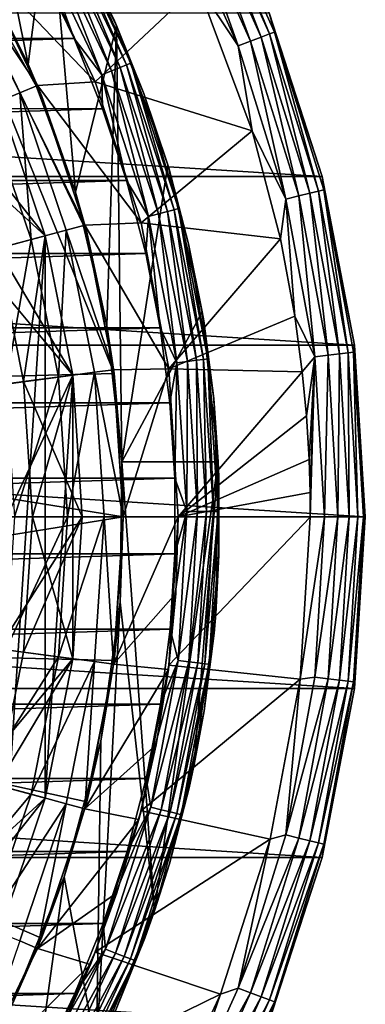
# Model space of a CAD drawing. Header units: metres. Extents: x -25 to 31, y -154 to 31.
# Tile 103 of 110: x 18.62 to 24.9, y -8.86 to 9.04. Entities that reach past the tile are written whole.
import ezdxf

# ---------------------------------------------------------------- set-up
doc = ezdxf.new("R2010")
doc.units = ezdxf.units.M
doc.layers.add('solid_FIT-WB-M-WASTE', color=7, linetype='CONTINUOUS')

msp = doc.modelspace()

# ---------------------------------------------------------------- linework, layer by layer
at = {"layer": 'solid_FIT-WB-M-WASTE'}
for points in [[(17.694994, 13.488872, 133.645004), (18.773577, 8.234234, 131.711685), (17.652321, 10.423309, 132.517105)], [(19.158152, 11.314932, 132.845154), (18.773577, 8.234234, 131.711685), (17.694994, 13.488872, 133.645004)], [(6.5, 2.257359, 155.550003), (16.460951, 12.21831, 155.550003), (20.333029, 2.611135, 155.550003)], [(19.013884, 7.663036, 155.550003), (16.460951, 12.21831, 155.550003), (17.88316, 10.02211, 155.550003)], [(19.834927, 5.179338, 155.550003), (16.460951, 12.21831, 155.550003), (19.013884, 7.663036, 155.550003)], [(20.333029, 2.611135, 155.550003), (16.460951, 12.21831, 155.550003), (19.834927, 5.179338, 155.550003)], [(21.788839, 11.435665, -0.293264), (23.00839, 8.725931, -0.293264), (21.929573, 11.509528, -0.50068)], [(21.929573, 11.509528, -0.50068), (23.157003, 8.782292, -0.50068), (22.017923, 11.555898, -0.742193)], [(23.00839, 8.725931, -0.293264), (23.157003, 8.782292, -0.50068), (21.929573, 11.509528, -0.50068)], [(22.017923, 11.555898, -0.742193), (23.250298, 8.817675, -0.742193), (23.151428, 9.166315, -1)], [(23.157003, 8.782292, -0.50068), (23.250298, 8.817675, -0.742193), (22.017923, 11.555898, -0.742193)], [(19.158152, 11.314932, 132.845154), (19.629955, 5.908864, 130.85611), (18.773577, 8.234234, 131.711685)], [(20.375221, 8.939402, 131.97113), (19.629955, 5.908864, 130.85611), (19.158152, 11.314932, 132.845154)], [(19.158152, 11.314932, 132.845154), (19.720299, 10.303994, 157.75), (20.339624, 9.020099, 157.75)], [(20.375221, 8.939402, 131.97113), (19.158152, 11.314932, 132.845154), (20.339624, 9.020099, 157.75)], [(21.391571, 11.227163, -0.034074), (22.588888, 8.566835, -0.034074), (21.605328, 11.339351, -0.134106)], [(21.605328, 11.339351, -0.134106), (22.814608, 8.65244, -0.134106), (21.788839, 11.435665, -0.293264)], [(22.588888, 8.566835, -0.034074), (22.814608, 8.65244, -0.134106), (21.605328, 11.339351, -0.134106)], [(22.814608, 8.65244, -0.134106), (23.00839, 8.725931, -0.293264), (21.788839, 11.435665, -0.293264)], [(21.391571, 11.227163, -0.034074), (21.855368, 9.672218), (22.588888, 8.566835, -0.034074)], [(19.441332, 10.765121, 157.956802), (19.371378, 10.726386, 158.149948), (20.560051, 8.221285, 158.149979)], [(20.634302, 8.250976, 157.956818), (19.720299, 10.303994, 157.75), (19.441332, 10.765121, 157.956802)], [(20.634302, 8.250976, 157.956818), (19.441332, 10.765121, 157.956802), (20.560051, 8.221285, 158.149979)], [(19.114906, 10.584373, 158.443008), (18.945902, 10.49079, 158.522888), (20.108459, 8.040709, 158.522888)], [(19.260035, 10.664734, 158.315796), (19.114906, 10.584373, 158.443008), (20.287836, 8.112435, 158.443008)], [(20.287836, 8.112435, 158.443008), (19.114906, 10.584373, 158.443008), (20.108459, 8.040709, 158.522888)], [(19.371378, 10.726386, 158.149948), (19.260035, 10.664734, 158.315796), (20.441872, 8.174029, 158.315811)], [(20.441872, 8.174029, 158.315811), (19.260035, 10.664734, 158.315796), (20.287836, 8.112435, 158.443008)], [(20.560051, 8.221285, 158.149979), (19.371378, 10.726386, 158.149948), (20.441872, 8.174029, 158.315811)], [(17.88316, 10.02211, 155.550003), (17.652321, 10.423309, 132.517105), (18.773577, 8.234234, 131.711685)], [(18.945902, 10.49079, 158.522888), (19.009588, 9.936702, 158.550003), (19.607153, 8.698392, 158.550003)], [(20.108459, 8.040709, 158.522888), (18.945902, 10.49079, 158.522888), (19.607153, 8.698392, 158.550003)], [(17.450991, 10.074986, 127.504517), (18.93959, 7.844861, 125), (17.753603, 10.249855, 125)], [(17.753603, 10.249855, 125), (19.990196, 7.914672, 125), (18.840611, 10.35767, 125)], [(17.753603, 10.249855, 125), (18.93959, 7.844861, 125), (19.990196, 7.914672, 125)], [(18.840601, 10.357687), (18.840611, 10.35767, 125), (19.990196, 7.914672, 125)], [(19.990202, 7.914656), (18.840601, 10.357687), (19.990196, 7.914672, 125)], [(21.855368, 9.672218), (18.840601, 10.357687), (19.990202, 7.914656)], [(20.634302, 8.250976, 157.956818), (20.339624, 9.020099, 157.75), (19.720299, 10.303994, 157.75)], [(17.450991, 10.074986, 127.504517), (18.616741, 7.710988, 127.504517), (18.93959, 7.844861, 125)], [(18.003685, 7.457062, 129.947311), (18.616741, 7.710988, 127.504517), (17.450991, 10.074986, 127.504517)], [(-19.607105, 8.6985, 158.550003), (19.009588, 9.936702, 158.550003), (-19.009527, 9.93682, 158.550003)], [(-19.607105, 8.6985, 158.550003), (19.607153, 8.698392, 158.550003), (19.009588, 9.936702, 158.550003)], [(19.013884, 7.663036, 155.550003), (17.88316, 10.02211, 155.550003), (18.773577, 8.234234, 131.711685)], [(22.844648, 7.024287), (21.855368, 9.672218), (19.990202, 7.914656)], [(22.588888, 8.566835, -0.034074), (21.855368, 9.672218), (22.844648, 7.024287)], [(24.117682, 6.192536, -5), (-24.117676, 6.192561, -5), (-23.151329, 9.166557, -5)], [(24.117682, 6.192536, -5), (-23.151329, 9.166557, -5), (23.151342, 9.166528, -5)], [(24.117682, 6.192536, -5), (23.151342, 9.166528, -5), (23.151428, 9.166315, -1)], [(23.250298, 8.817675, -0.742193), (24.117718, 6.192393, -1), (23.151428, 9.166315, -1)], [(24.117682, 6.192536, -5), (23.151428, 9.166315, -1), (24.117718, 6.192393, -1)], [(20.375221, 8.939402, 131.97113), (20.339624, 9.020099, 157.75), (20.875467, 7.699181, 157.75)], [(20.634302, 8.250976, 157.956818), (20.875467, 7.699181, 157.75), (20.339624, 9.020099, 157.75)], [(20.375221, 8.939402, 131.97113), (20.201756, 3.484099, 129.963974), (19.629955, 5.908864, 130.85611)], [(20.375221, 8.939402, 131.97113), (20.475595, 1, 129.050003), (20.201756, 3.484099, 129.963974)], [(21.309023, 6.402192, 131.037613), (20.475595, 1, 129.050003), (20.375221, 8.939402, 131.97113)], [(21.309023, 6.402192, 131.037613), (20.375221, 8.939402, 131.97113), (20.875467, 7.699181, 157.75)], [(23.00839, 8.725931, -0.293264), (23.892427, 5.888955, -0.293264), (23.157003, 8.782292, -0.50068)], [(23.157003, 8.782292, -0.50068), (24.046751, 5.926992, -0.50068), (23.250298, 8.817675, -0.742193)], [(23.892427, 5.888955, -0.293264), (24.046751, 5.926992, -0.50068), (23.157003, 8.782292, -0.50068)], [(23.250298, 8.817675, -0.742193), (24.143629, 5.950871, -0.742193), (24.117718, 6.192393, -1)], [(24.046751, 5.926992, -0.50068), (24.143629, 5.950871, -0.742193), (23.250298, 8.817675, -0.742193)], [(-20.124102, 7.424489, 158.550003), (19.607153, 8.698392, 158.550003), (-19.607105, 8.6985, 158.550003)], [(-20.124102, 7.424489, 158.550003), (20.124138, 7.42439, 158.550003), (19.607153, 8.698392, 158.550003)], [(20.108459, 8.040709, 158.522888), (19.607153, 8.698392, 158.550003), (20.124138, 7.42439, 158.550003)], [(22.588888, 8.566835, -0.034074), (23.456808, 5.781584, -0.034074), (22.814608, 8.65244, -0.134106)], [(22.814608, 8.65244, -0.134106), (23.6912, 5.839356, -0.134106), (23.00839, 8.725931, -0.293264)], [(23.456808, 5.781584, -0.034074), (23.6912, 5.839356, -0.134106), (22.814608, 8.65244, -0.134106)], [(23.6912, 5.839356, -0.134106), (23.892427, 5.888955, -0.293264), (23.00839, 8.725931, -0.293264)], [(22.588888, 8.566835, -0.034074), (22.844648, 7.024287), (23.456808, 5.781584, -0.034074)], [(20.634302, 8.250976, 157.956818), (20.560051, 8.221285, 158.149979), (21.426321, 5.587268, 158.149994)], [(21.503704, 5.607447, 157.956833), (20.875467, 7.699181, 157.75), (20.634302, 8.250976, 157.956818)], [(21.503704, 5.607447, 157.956833), (20.634302, 8.250976, 157.956818), (21.426321, 5.587268, 158.149994)], [(19.013884, 7.663036, 155.550003), (18.773577, 8.234234, 131.711685), (19.629955, 5.908864, 130.85611)], [(20.287836, 8.112435, 158.443008), (20.108459, 8.040709, 158.522888), (20.955694, 5.464544, 158.522903)], [(20.441872, 8.174029, 158.315811), (20.287836, 8.112435, 158.443008), (21.14263, 5.51329, 158.443024)], [(21.14263, 5.51329, 158.443024), (20.287836, 8.112435, 158.443008), (20.955694, 5.464544, 158.522903)], [(20.560051, 8.221285, 158.149979), (20.441872, 8.174029, 158.315811), (21.30316, 5.555151, 158.315826)], [(21.30316, 5.555151, 158.315826), (20.441872, 8.174029, 158.315811), (21.14263, 5.51329, 158.443024)], [(21.426321, 5.587268, 158.149994), (20.560051, 8.221285, 158.149979), (21.30316, 5.555151, 158.315826)], [(18.93959, 7.844861, 125), (20.824526, 5.346883, 125), (19.990196, 7.914672, 125)], [(19.990202, 7.914656), (19.990196, 7.914672, 125), (20.824526, 5.346883, 125)], [(20.824543, 5.346811), (19.990202, 7.914656), (20.824526, 5.346883, 125)], [(22.844648, 7.024287), (19.990202, 7.914656), (20.824543, 5.346811)], [(20.108459, 8.040709, 158.522888), (20.124138, 7.42439, 158.550003), (20.558464, 6.119806, 158.550003)], [(20.955694, 5.464544, 158.522903), (20.108459, 8.040709, 158.522888), (20.558464, 6.119806, 158.550003)], [(18.003685, 7.457062, 129.947311), (18.823, 5.04332, 129.947311), (18.616741, 7.710988, 127.504517)], [(18.616741, 7.710988, 127.504517), (19.801519, 5.305639, 125), (18.93959, 7.844861, 125)], [(18.616741, 7.710988, 127.504517), (19.463957, 5.215055, 127.504517), (19.801519, 5.305639, 125)], [(18.823, 5.04332, 129.947311), (19.463957, 5.215055, 127.504517), (18.616741, 7.710988, 127.504517)], [(18.93959, 7.844861, 125), (19.801519, 5.305639, 125), (20.824526, 5.346883, 125)], [(16.985535, 7.035613, 119), (19.077028, 5.111703, 119), (18.246643, 7.557938, 119)], [(18.246647, 7.557931, 121), (19.077028, 5.111703, 121), (17.415125, 7.213592, 121)], [(18.207693, 4.878771, 123.099998), (19.077023, 5.111726, 124), (18.246637, 7.557957, 124)], [(18.246613, -7.558016, 125), (18.246613, 7.558016, 125), (19.077028, 5.111698, 125)], [(19.077023, 5.111726, 124), (19.077028, 5.111698, 125), (18.246613, 7.558016, 125)], [(18.246637, 7.557957, 124), (19.077023, 5.111726, 124), (18.246613, 7.558016, 125)], [(18.246643, 7.557938, 119), (19.077028, 5.111703, 119), (18.246647, 7.557931, 121)], [(19.077028, 5.111703, 119), (19.077028, 5.111703, 121), (18.246647, 7.557931, 121)], [(19.834927, 5.179338, 155.550003), (19.013884, 7.663036, 155.550003), (19.629955, 5.908864, 130.85611)], [(21.309023, 6.402192, 131.037613), (20.875467, 7.699181, 157.75), (21.325626, 6.346663, 157.75)], [(21.503704, 5.607447, 157.956833), (21.325626, 6.346663, 157.75), (20.875467, 7.699181, 157.75)], [(-20.558437, 6.119898, 158.550003), (20.124138, 7.42439, 158.550003), (-20.124102, 7.424489, 158.550003)], [(-20.558437, 6.119898, 158.550003), (20.558464, 6.119806, 158.550003), (20.124138, 7.42439, 158.550003)], [(17.889135, 4.793107, 132.286728), (18.823, 5.04332, 129.947311), (18.003685, 7.457062, 129.947311)], [(19.077028, 5.111703, 121), (18.207699, 4.878748, 121), (17.415125, 7.213592, 121)], [(16.985535, 7.035613, 119), (17.758535, 4.75842, 119), (19.077028, 5.111703, 119)], [(23.359215, 5.055695), (22.844648, 7.024287), (20.824543, 5.346811)], [(23.456808, 5.781584, -0.034074), (22.844648, 7.024287), (23.359215, 5.055695)], [(21.93541, 3.728313, 130.053818), (20.475595, 1, 129.050003), (21.309023, 6.402192, 131.037613)], [(21.309023, 6.402192, 131.037613), (21.325626, 6.346663, 157.75), (21.688257, 4.968094, 157.75)], [(21.93541, 3.728313, 130.053818), (21.309023, 6.402192, 131.037613), (21.688257, 4.968094, 157.75)], [(21.503704, 5.607447, 157.956833), (21.688257, 4.968094, 157.75), (21.325626, 6.346663, 157.75)], [(24.70364, 3.120938, -5), (-24.703638, 3.12095, -5), (-24.117676, 6.192561, -5)], [(24.70364, 3.120938, -5), (-24.117676, 6.192561, -5), (24.117682, 6.192536, -5)], [(-20.908278, 4.790235, 158.550003), (20.558464, 6.119806, 158.550003), (-20.558437, 6.119898, 158.550003)], [(-20.908278, 4.790235, 158.550003), (20.908298, 4.790145, 158.550003), (20.558464, 6.119806, 158.550003)], [(20.955694, 5.464544, 158.522903), (20.558464, 6.119806, 158.550003), (20.908298, 4.790145, 158.550003)], [(24.70364, 3.120938, -5), (24.117682, 6.192536, -5), (24.117718, 6.192393, -1)], [(24.143629, 5.950871, -0.742193), (24.703653, 3.120813, -1), (24.117718, 6.192393, -1)], [(24.70364, 3.120938, -5), (24.117718, 6.192393, -1), (24.703653, 3.120813, -1)], [(19.834927, 5.179338, 155.550003), (19.629955, 5.908864, 130.85611), (20.201756, 3.484099, 129.963974)], [(23.892427, 5.888955, -0.293264), (24.428061, 2.966104, -0.293264), (24.046751, 5.926992, -0.50068)], [(24.046751, 5.926992, -0.50068), (24.585842, 2.985262, -0.50068), (24.143629, 5.950871, -0.742193)], [(24.428061, 2.966104, -0.293264), (24.585842, 2.985262, -0.50068), (24.046751, 5.926992, -0.50068)], [(24.143629, 5.950871, -0.742193), (24.684895, 2.997289, -0.742193), (24.703653, 3.120813, -1)], [(24.585842, 2.985262, -0.50068), (24.684895, 2.997289, -0.742193), (24.143629, 5.950871, -0.742193)], [(23.456808, 5.781584, -0.034074), (23.359215, 5.055695), (23.619091, 3.653612)], [(23.456808, 5.781584, -0.034074), (23.982674, 2.912024, -0.034074), (23.6912, 5.839356, -0.134106)], [(23.456808, 5.781584, -0.034074), (23.619091, 3.653612), (23.982674, 2.912024, -0.034074)], [(23.6912, 5.839356, -0.134106), (24.222322, 2.941122, -0.134106), (23.892427, 5.888955, -0.293264)], [(23.982674, 2.912024, -0.034074), (24.222322, 2.941122, -0.134106), (23.6912, 5.839356, -0.134106)], [(24.222322, 2.941122, -0.134106), (24.428061, 2.966104, -0.293264), (23.892427, 5.888955, -0.293264)], [(21.30316, 5.555151, 158.315826), (21.14263, 5.51329, 158.443024), (21.665886, 2.827696, 158.443039)], [(21.426321, 5.587268, 158.149994), (21.30316, 5.555151, 158.315826), (21.830391, 2.849166, 158.315842)], [(21.830391, 2.849166, 158.315842), (21.30316, 5.555151, 158.315826), (21.665886, 2.827696, 158.443039)], [(21.503704, 5.607447, 157.956833), (21.426321, 5.587268, 158.149994), (21.956606, 2.865639, 158.150009)], [(21.956606, 2.865639, 158.150009), (21.426321, 5.587268, 158.149994), (21.830391, 2.849166, 158.315842)], [(22.035908, 2.875989, 157.956863), (21.688257, 4.968094, 157.75), (21.503704, 5.607447, 157.956833)], [(22.035908, 2.875989, 157.956863), (21.503704, 5.607447, 157.956833), (21.956606, 2.865639, 158.150009)], [(20.955694, 5.464544, 158.522903), (20.908298, 4.790145, 158.550003), (21.172237, 3.440763, 158.550003)], [(21.14263, 5.51329, 158.443024), (20.955694, 5.464544, 158.522903), (21.474321, 2.802694, 158.522903)], [(21.474321, 2.802694, 158.522903), (20.955694, 5.464544, 158.522903), (21.172237, 3.440763, 158.550003)], [(21.665886, 2.827696, 158.443039), (21.14263, 5.51329, 158.443024), (21.474321, 2.802694, 158.522903)], [(18.823, 5.04332, 129.947311), (19.320251, 2.543287, 129.947311), (19.463957, 5.215055, 127.504517)], [(19.320251, 2.543287, 129.947311), (19.97814, 2.62989, 127.504517), (19.463957, 5.215055, 127.504517)], [(19.463957, 5.215055, 127.504517), (20.324636, 2.67565, 125), (19.801519, 5.305639, 125)], [(19.463957, 5.215055, 127.504517), (19.97814, 2.62989, 127.504517), (20.324636, 2.67565, 125)], [(19.801519, 5.305639, 125), (21.330473, 2.694612, 125), (20.824526, 5.346883, 125)], [(19.801519, 5.305639, 125), (20.324636, 2.67565, 125), (21.330473, 2.694612, 125)], [(20.824543, 5.346811), (20.824526, 5.346883, 125), (21.330473, 2.694612, 125)], [(21.330467, 2.69465), (20.824543, 5.346811), (21.330473, 2.694612, 125)], [(23.359215, 5.055695), (20.824543, 5.346811), (21.330467, 2.69465)], [(17.758535, 4.75842, 119), (19.581043, 2.57784, 119), (19.077028, 5.111703, 119)], [(17.889135, 4.793107, 132.286728), (18.361717, 2.417107, 132.286728), (18.823, 5.04332, 129.947311)], [(18.207693, 4.878771, 123.099998), (18.688744, 2.460359, 123.099998), (19.077023, 5.111726, 124)], [(19.077028, 5.111703, 121), (19.581041, 2.577844, 121), (18.207699, 4.878748, 121)], [(18.246613, -7.558016, 125), (19.077028, 5.111698, 125), (19.077028, -5.111698, 125)], [(18.361717, 2.417107, 132.286728), (19.320251, 2.543287, 129.947311), (18.823, 5.04332, 129.947311)], [(18.688744, 2.460359, 123.099998), (19.581041, 2.577858, 124), (19.077023, 5.111726, 124)], [(19.077023, 5.111726, 124), (19.581041, 2.577858, 124), (19.077028, 5.111698, 125)], [(19.581043, 2.57784, 119), (19.581041, 2.577844, 121), (19.077028, 5.111703, 121)], [(19.077028, 5.111703, 119), (19.581043, 2.57784, 119), (19.077028, 5.111703, 121)], [(19.077028, -5.111698, 125), (19.077028, 5.111698, 125), (19.581034, 2.577906, 125)], [(19.581041, 2.577858, 124), (19.581034, 2.577906, 125), (19.077028, 5.111698, 125)], [(20.333029, 2.611135, 155.550003), (19.834927, 5.179338, 155.550003), (20.201756, 3.484099, 129.963974)], [(23.619091, 3.653612), (23.359215, 5.055695), (21.330467, 2.69465)], [(18.688745, 2.46034, 121), (18.688744, 2.460359, 123.099998), (18.207693, 4.878771, 123.099998)], [(18.207699, 4.878748, 121), (18.688745, 2.46034, 121), (18.207693, 4.878771, 123.099998)], [(19.581041, 2.577844, 121), (18.688745, 2.46034, 121), (18.207699, 4.878748, 121)], [(21.93541, 3.728313, 130.053818), (21.688257, 4.968094, 157.75), (21.96187, 3.569135, 157.75)], [(22.035908, 2.875989, 157.956863), (21.96187, 3.569135, 157.75), (21.688257, 4.968094, 157.75)], [(-21.172224, 3.440852, 158.550003), (20.908298, 4.790145, 158.550003), (-20.908278, 4.790235, 158.550003)], [(-21.172224, 3.440852, 158.550003), (21.172237, 3.440763, 158.550003), (20.908298, 4.790145, 158.550003)], [(17.758535, 4.75842, 119), (18.227715, 2.399703, 119), (19.581043, 2.57784, 119)], [(21.93541, 3.728313, 130.053818), (22.227516, 1, 129.050003), (20.475595, 1, 129.050003)], [(23.754168, 2.63625), (23.619091, 3.653612), (21.330467, 2.69465)], [(21.93541, 3.728313, 130.053818), (22.145342, 2.155527, 157.75), (22.227516, 1, 129.050003)], [(21.93541, 3.728313, 130.053818), (21.96187, 3.569135, 157.75), (22.145342, 2.155527, 157.75)], [(23.982674, 2.912024, -0.034074), (23.619091, 3.653612), (23.754168, 2.63625)], [(-21.349173, 2.077332, 158.550003), (21.172237, 3.440763, 158.550003), (-21.172224, 3.440852, 158.550003)], [(-21.349173, 2.077332, 158.550003), (21.34918, 2.07724, 158.550003), (21.172237, 3.440763, 158.550003)], [(20.333029, 2.611135, 155.550003), (20.201756, 3.484099, 129.963974), (20.475595, 1, 129.050003)], [(21.474321, 2.802694, 158.522903), (21.172237, 3.440763, 158.550003), (21.34918, 2.07724, 158.550003)], [(22.035908, 2.875989, 157.956863), (22.145342, 2.155527, 157.75), (21.96187, 3.569135, 157.75)], [(24.9, 0, -5), (-24.9, 0, -5), (-24.703638, 3.12095, -5)], [(24.9, 0, -5), (-24.703638, 3.12095, -5), (24.70364, 3.120938, -5)], [(24.684895, 2.997289, -0.742193), (24.866196, 0, -0.742193), (24.703653, 3.120813, -1)], [(24.70364, 3.120938, -5), (24.703653, 3.120813, -1), (24.9, 0, -1)], [(24.9, 0, -5), (24.70364, 3.120938, -5), (24.9, 0, -1)], [(24.866196, 0, -0.742193), (24.9, 0, -1), (24.703653, 3.120813, -1)], [(21.956606, 2.865639, 158.150009), (21.830391, 2.849166, 158.315842), (22.015301, 0.098506, 158.315857)], [(22.035908, 2.875989, 157.956863), (21.956606, 2.865639, 158.150009), (22.142588, 0.099076, 158.150024)], [(22.142588, 0.099076, 158.150024), (21.956606, 2.865639, 158.150009), (22.015301, 0.098506, 158.315857)], [(22.222567, 0.099434, 157.956879), (22.145342, 2.155527, 157.75), (22.035908, 2.875989, 157.956863)], [(22.222567, 0.099434, 157.956879), (22.035908, 2.875989, 157.956863), (22.142588, 0.099076, 158.150024)], [(23.982674, 2.912024, -0.034074), (23.754168, 2.63625), (23.829361, 1.836231)], [(23.982674, 2.912024, -0.034074), (23.829361, 1.836231), (23.877043, 1.04694)], [(23.982674, 2.912024, -0.034074), (23.877043, 1.04694), (23.895851, 0.445159)], [(23.982674, 2.912024, -0.034074), (23.895851, 0.445159), (23.9, -0.001877)], [(23.982674, 2.912024, -0.034074), (23.9, -0.001877), (24.158819, 0, -0.034074)], [(23.982674, 2.912024, -0.034074), (24.158819, 0, -0.034074), (24.222322, 2.941122, -0.134106)], [(24.158819, 0, -0.034074), (24.400227, 0, -0.134106), (24.222322, 2.941122, -0.134106)], [(24.222322, 2.941122, -0.134106), (24.400227, 0, -0.134106), (24.428061, 2.966104, -0.293264)], [(24.400227, 0, -0.134106), (24.607477, 0, -0.293264), (24.428061, 2.966104, -0.293264)], [(24.428061, 2.966104, -0.293264), (24.607477, 0, -0.293264), (24.585842, 2.985262, -0.50068)], [(24.585842, 2.985262, -0.50068), (24.766418, 0, -0.50068), (24.684895, 2.997289, -0.742193)], [(24.607477, 0, -0.293264), (24.766418, 0, -0.50068), (24.585842, 2.985262, -0.50068)], [(24.766418, 0, -0.50068), (24.866196, 0, -0.742193), (24.684895, 2.997289, -0.742193)], [(20.324636, 2.67565, 125), (20.5, -0.000092, 125), (21.330473, 2.694612, 125)], [(20.5, -0.000092, 125), (21.5, 0, 125), (21.330473, 2.694612, 125)], [(21.330467, 2.69465), (21.5, 0, 125), (21.5, 0)], [(23.754168, 2.63625), (21.330467, 2.69465), (21.5, 0)], [(21.330467, 2.69465), (21.330473, 2.694612, 125), (21.5, 0, 125)], [(21.474321, 2.802694, 158.522903), (21.34918, 2.07724, 158.550003), (21.438404, 0.705222, 158.550003)], [(21.65621, 0.0969, 158.522903), (21.474321, 2.802694, 158.522903), (21.438404, 0.705222, 158.550003)], [(21.665886, 2.827696, 158.443039), (21.474321, 2.802694, 158.522903), (21.65621, 0.0969, 158.522903)], [(21.849398, 0.097764, 158.443039), (21.665886, 2.827696, 158.443039), (21.65621, 0.0969, 158.522903)], [(21.830391, 2.849166, 158.315842), (21.665886, 2.827696, 158.443039), (21.849398, 0.097764, 158.443039)], [(22.015301, 0.098506, 158.315857), (21.830391, 2.849166, 158.315842), (21.849398, 0.097764, 158.443039)], [(6.5, 2.257359, 155.550003), (20.333029, 2.611135, 155.550003), (20.5, 0, 155.550003)], [(18.227715, 2.399703, 119), (18.385, 0.000001, 119), (19.581043, 2.57784, 119)], [(18.361717, 2.417107, 132.286728), (18.520126, -0.00025, 132.286728), (19.320251, 2.543287, 129.947311)], [(18.385, 0.000001, 119), (19.75, -0.000005, 119), (19.581043, 2.57784, 119)], [(18.520126, -0.00025, 132.286728), (19.486929, -0.000263, 129.947311), (19.320251, 2.543287, 129.947311)], [(18.688744, 2.460359, 123.099998), (18.85, 0, 123.099998), (19.581041, 2.577858, 124)], [(19.581041, 2.577844, 121), (19.75, 0.000005, 121), (18.688745, 2.46034, 121)], [(18.85, 0, 123.099998), (19.75, 0, 124), (19.581041, 2.577858, 124)], [(19.077028, -5.111698, 125), (19.581034, 2.577906, 125), (19.581034, -2.577906, 125)], [(19.320251, 2.543287, 129.947311), (19.486929, -0.000263, 129.947311), (19.97814, 2.62989, 127.504517)], [(19.486929, -0.000263, 129.947311), (20.150494, -0.000272, 127.504517), (19.97814, 2.62989, 127.504517)], [(19.581034, -2.577906, 125), (19.581034, 2.577906, 125), (19.749998, 0, 125)], [(19.75, 0, 124), (19.749998, 0, 125), (19.581034, 2.577906, 125)], [(19.581041, 2.577858, 124), (19.75, 0, 124), (19.581034, 2.577906, 125)], [(19.75, -0.000005, 119), (19.75, 0.000005, 121), (19.581041, 2.577844, 121)], [(19.581043, 2.57784, 119), (19.75, -0.000005, 119), (19.581041, 2.577844, 121)], [(19.97814, 2.62989, 127.504517), (20.5, -0.000092, 125), (20.324636, 2.67565, 125)], [(19.97814, 2.62989, 127.504517), (20.150494, -0.000272, 127.504517), (20.5, -0.000092, 125)], [(20.5, 0, 155.550003), (20.333029, 2.611135, 155.550003), (20.475595, 1, 129.050003)], [(23.829361, 1.836231), (23.754168, 2.63625), (21.5, 0)], [(18.85, -0.000003, 121), (18.85, 0, 123.099998), (18.688744, 2.460359, 123.099998)], [(18.688745, 2.46034, 121), (18.85, -0.000003, 121), (18.688744, 2.460359, 123.099998)], [(19.75, 0.000005, 121), (18.85, -0.000003, 121), (18.688745, 2.46034, 121)], [(6.5, 2.257359, 155.550003), (20.5, 0, 155.550003), (6.5, -2.257359, 155.550003)], [(22.145342, 2.155527, 157.75), (22.237921, 0.733071, 157.75), (22.227516, 1, 129.050003)], [(22.222567, 0.099434, 157.956879), (22.237921, 0.733071, 157.75), (22.145342, 2.155527, 157.75)], [(-21.4384, 0.705319, 158.550003), (21.34918, 2.07724, 158.550003), (-21.349173, 2.077332, 158.550003)], [(-21.4384, 0.705319, 158.550003), (21.438404, 0.705222, 158.550003), (21.34918, 2.07724, 158.550003)], [(23.877043, 1.04694), (23.829361, 1.836231), (21.5, 0)], [(20.5, 0, 155.550003), (20.475595, 1, 129.050003), (20.441135, -1.552401, 129.050003)], [(21.064461, -7.16595, 129.050003), (20.441135, -1.552401, 129.050003), (20.475595, 1, 129.050003)], [(22.227516, 1, 129.050003), (21.064461, -7.16595, 129.050003), (20.475595, 1, 129.050003)], [(22.227516, 1, 129.050003), (21.790298, -4.49948, 129.050003), (21.064461, -7.16595, 129.050003)], [(23.895851, 0.445159), (23.877043, 1.04694), (21.5, 0)], [(22.227516, 1, 129.050003), (22.18001, -1.76342, 129.050003), (21.790298, -4.49948, 129.050003)], [(22.239223, -0.692393, 157.75), (22.18001, -1.76342, 129.050003), (22.227516, 1, 129.050003)], [(22.237921, 0.733071, 157.75), (22.239223, -0.692393, 157.75), (22.227516, 1, 129.050003)], [(22.222567, 0.099434, 157.956879), (22.239223, -0.692393, 157.75), (22.237921, 0.733071, 157.75)], [(-21.439543, -0.669664, 158.550003), (21.438404, 0.705222, 158.550003), (-21.4384, 0.705319, 158.550003)], [(-21.439543, -0.669664, 158.550003), (21.439541, -0.66977, 158.550003), (21.438404, 0.705222, 158.550003)], [(21.65621, 0.0969, 158.522903), (21.438404, 0.705222, 158.550003), (21.439541, -0.66977, 158.550003)], [(23.895851, 0.445159), (21.5, 0), (23.9, -0.001877)], [(24.703638, -3.12095, -5), (-24.9, 0, -5), (24.9, 0, -5)], [(-24.70364, -3.120938, -5), (-24.9, 0, -5), (24.703638, -3.12095, -5)], [(6.5, -2.257359, 155.550003), (20.5, 0, 155.550003), (20.333029, -2.611134, 155.550003)], [(18.385, 0.000001, 119), (18.227715, -2.399704, 119), (19.75, -0.000005, 119)], [(18.688744, -2.460359, 123.099998), (19.581041, -2.577858, 124), (19.75, 0, 124)], [(18.85, 0, 123.099998), (18.688744, -2.460359, 123.099998), (19.75, 0, 124)], [(18.688745, -2.460341, 121), (18.688744, -2.460359, 123.099998), (18.85, 0, 123.099998)], [(18.85, -0.000003, 121), (18.688745, -2.460341, 121), (18.85, 0, 123.099998)], [(19.75, 0.000005, 121), (19.581043, -2.57784, 121), (18.85, -0.000003, 121)], [(19.581041, -2.577844, 119), (19.581043, -2.57784, 121), (19.75, 0.000005, 121)], [(19.75, -0.000005, 119), (19.581041, -2.577844, 119), (19.75, 0.000005, 121)], [(19.75, 0, 124), (19.581041, -2.577858, 124), (19.749998, 0, 125)], [(20.324614, -2.675833, 125), (21.455042, -1.389619, 125), (21.5, 0, 125)], [(20.5, -0.000092, 125), (20.324614, -2.675833, 125), (21.5, 0, 125)], [(20.333029, -2.611134, 155.550003), (20.5, 0, 155.550003), (20.441135, -1.552401, 129.050003)], [(21.65621, 0.0969, 158.522903), (21.439541, -0.66977, 158.550003), (21.352587, -2.041931, 158.550003)], [(21.498507, -2.610409, 158.522919), (21.65621, 0.0969, 158.522903), (21.352587, -2.041931, 158.550003)], [(21.455042, -1.389619, 125), (21.5, 0), (21.5, 0, 125)], [(21.849398, 0.097764, 158.443039), (21.65621, 0.0969, 158.522903), (21.498507, -2.610409, 158.522919)], [(21.69029, -2.633697, 158.443054), (21.849398, 0.097764, 158.443039), (21.498507, -2.610409, 158.522919)], [(22.015301, 0.098506, 158.315857), (21.849398, 0.097764, 158.443039), (21.69029, -2.633697, 158.443054)], [(21.854988, -2.653695, 158.315857), (22.015301, 0.098506, 158.315857), (21.69029, -2.633697, 158.443054)], [(22.142588, 0.099076, 158.150024), (22.015301, 0.098506, 158.315857), (21.854988, -2.653695, 158.315857)], [(21.981352, -2.669038, 158.15004), (22.142588, 0.099076, 158.150024), (21.854988, -2.653695, 158.315857)], [(22.222567, 0.099434, 157.956879), (22.142588, 0.099076, 158.150024), (21.981352, -2.669038, 158.15004)], [(22.060753, -2.678679, 157.956894), (22.222567, 0.099434, 157.956879), (21.981352, -2.669038, 158.15004)], [(22.060753, -2.678679, 157.956894), (22.239223, -0.692393, 157.75), (22.222567, 0.099434, 157.956879)], [(24.158819, 0, -0.034074), (23.9, -0.001877), (23.716948, -2.952348)], [(23.982674, -2.912024, -0.034074), (24.158819, 0, -0.034074), (23.716948, -2.952348)], [(23.982674, -2.912024, -0.034074), (24.400227, 0, -0.134106), (24.158819, 0, -0.034074)], [(23.982674, -2.912024, -0.034074), (24.222322, -2.941122, -0.134106), (24.400227, 0, -0.134106)], [(24.222322, -2.941122, -0.134106), (24.607477, 0, -0.293264), (24.400227, 0, -0.134106)], [(24.222322, -2.941122, -0.134106), (24.428061, -2.966104, -0.293264), (24.607477, 0, -0.293264)], [(24.428061, -2.966104, -0.293264), (24.766418, 0, -0.50068), (24.607477, 0, -0.293264)], [(24.428061, -2.966104, -0.293264), (24.585842, -2.985262, -0.50068), (24.766418, 0, -0.50068)], [(24.585842, -2.985262, -0.50068), (24.866196, 0, -0.742193), (24.766418, 0, -0.50068)], [(24.585842, -2.985262, -0.50068), (24.684895, -2.997289, -0.742193), (24.866196, 0, -0.742193)], [(24.684895, -2.997289, -0.742193), (24.9, 0, -1), (24.866196, 0, -0.742193)], [(24.684895, -2.997289, -0.742193), (24.703655, -3.120797, -1), (24.9, 0, -1)], [(24.703655, -3.120797, -1), (24.9, 0, -5), (24.9, 0, -1)], [(18.227715, -2.399704, 119), (19.581041, -2.577844, 119), (19.75, -0.000005, 119)], [(18.520126, -0.00025, 132.286728), (18.361652, -2.417603, 132.286728), (19.486929, -0.000263, 129.947311)], [(18.361652, -2.417603, 132.286728), (19.320183, -2.543808, 129.947311), (19.486929, -0.000263, 129.947311)], [(19.581043, -2.57784, 121), (18.688745, -2.460341, 121), (18.85, -0.000003, 121)], [(19.486929, -0.000263, 129.947311), (19.320183, -2.543808, 129.947311), (20.150494, -0.000272, 127.504517)], [(19.320183, -2.543808, 129.947311), (19.978069, -2.63043, 127.504517), (20.150494, -0.000272, 127.504517)], [(19.581041, -2.577858, 124), (19.581034, -2.577906, 125), (19.749998, 0, 125)], [(20.150494, -0.000272, 127.504517), (19.978069, -2.63043, 127.504517), (20.324614, -2.675833, 125)], [(20.150494, -0.000272, 127.504517), (20.324614, -2.675833, 125), (20.5, -0.000092, 125)], [(21.330467, -2.69465), (21.5, 0), (21.455042, -1.389619, 125)], [(23.9, -0.001877), (21.5, 0), (21.330467, -2.69465)], [(23.716948, -2.952348), (23.9, -0.001877), (21.330467, -2.69465)], [(24.703655, -3.120797, -1), (24.703638, -3.12095, -5), (24.9, 0, -5)], [(-21.352598, -2.041814, 158.550003), (21.439541, -0.66977, 158.550003), (-21.439543, -0.669664, 158.550003)], [(-21.352598, -2.041814, 158.550003), (21.352587, -2.041931, 158.550003), (21.439541, -0.66977, 158.550003)], [(22.060753, -2.678679, 157.956894), (22.149248, -2.115016, 157.75), (22.239223, -0.692393, 157.75)], [(22.239223, -0.692393, 157.75), (22.149248, -2.115016, 157.75), (22.18001, -1.76342, 129.050003)], [(20.324614, -2.675833, 125), (21.320305, -2.773926, 125), (21.455042, -1.389619, 125)], [(21.330467, -2.69465), (21.455042, -1.389619, 125), (21.320305, -2.773926, 125)], [(20.013699, -9.721845, 129.050003), (20.089849, -4.080187, 129.050003), (20.441135, -1.552401, 129.050003)], [(21.064461, -7.16595, 129.050003), (20.013699, -9.721845, 129.050003), (20.441135, -1.552401, 129.050003)], [(20.333029, -2.611134, 155.550003), (20.441135, -1.552401, 129.050003), (20.089849, -4.080187, 129.050003)], [(21.968363, -3.528957, 157.75), (21.790298, -4.49948, 129.050003), (22.18001, -1.76342, 129.050003)], [(22.149248, -2.115016, 157.75), (21.968363, -3.528957, 157.75), (22.18001, -1.76342, 129.050003)], [(-21.177917, -3.405625, 158.550003), (21.352587, -2.041931, 158.550003), (-21.352598, -2.041814, 158.550003)], [(-21.177917, -3.405625, 158.550003), (21.177896, -3.405756, 158.550003), (21.352587, -2.041931, 158.550003)], [(21.498507, -2.610409, 158.522919), (21.352587, -2.041931, 158.550003), (21.177896, -3.405756, 158.550003)], [(22.060753, -2.678679, 157.956894), (21.968363, -3.528957, 157.75), (22.149248, -2.115016, 157.75)], [(6.5, -2.257359, 155.550003), (20.333029, -2.611134, 155.550003), (19.834927, -5.179338, 155.550003)], [(6.5, -2.257359, 155.550003), (19.834927, -5.179338, 155.550003), (19.013884, -7.663036, 155.550003)], [(6.5, -2.257359, 155.550003), (19.013884, -7.663036, 155.550003), (17.88316, -10.02211, 155.550003)], [(18.227715, -2.399704, 119), (17.758533, -4.758427, 119), (19.581041, -2.577844, 119)], [(18.361652, -2.417603, 132.286728), (17.889006, -4.793589, 132.286728), (19.320183, -2.543808, 129.947311)], [(18.688744, -2.460359, 123.099998), (18.207693, -4.878771, 123.099998), (19.581041, -2.577858, 124)], [(18.207701, -4.878744, 121), (18.207693, -4.878771, 123.099998), (18.688744, -2.460359, 123.099998)], [(18.688745, -2.460341, 121), (18.207701, -4.878744, 121), (18.688744, -2.460359, 123.099998)], [(19.581043, -2.57784, 121), (18.207701, -4.878744, 121), (18.688745, -2.460341, 121)], [(17.758533, -4.758427, 119), (19.077028, -5.111703, 119), (19.581041, -2.577844, 119)], [(17.889006, -4.793589, 132.286728), (18.822865, -5.043828, 129.947311), (19.320183, -2.543808, 129.947311)], [(18.207693, -4.878771, 123.099998), (19.077023, -5.111726, 124), (19.581041, -2.577858, 124)], [(19.581043, -2.57784, 121), (19.077028, -5.111703, 121), (18.207701, -4.878744, 121)], [(19.320183, -2.543808, 129.947311), (18.822865, -5.043828, 129.947311), (19.978069, -2.63043, 127.504517)], [(18.822865, -5.043828, 129.947311), (19.463816, -5.21558, 127.504517), (19.978069, -2.63043, 127.504517)], [(19.581041, -2.577858, 124), (19.077023, -5.111726, 124), (19.581034, -2.577906, 125)], [(19.077023, -5.111726, 124), (19.077028, -5.111698, 125), (19.581034, -2.577906, 125)], [(19.077028, -5.111703, 119), (19.077028, -5.111703, 121), (19.581043, -2.57784, 121)], [(19.581041, -2.577844, 119), (19.077028, -5.111703, 119), (19.581043, -2.57784, 121)], [(19.978069, -2.63043, 127.504517), (19.463816, -5.21558, 127.504517), (19.801472, -5.305818, 125)], [(19.978069, -2.63043, 127.504517), (19.801472, -5.305818, 125), (20.324614, -2.675833, 125)], [(20.324614, -2.675833, 125), (19.801472, -5.305818, 125), (21.320305, -2.773926, 125)], [(19.834927, -5.179338, 155.550003), (20.333029, -2.611134, 155.550003), (20.089849, -4.080187, 129.050003)], [(21.498507, -2.610409, 158.522919), (21.177896, -3.405756, 158.550003), (20.916193, -4.755556, 158.550003)], [(21.003685, -5.276781, 158.522919), (21.498507, -2.610409, 158.522919), (20.916193, -4.755556, 158.550003)], [(21.69029, -2.633697, 158.443054), (21.498507, -2.610409, 158.522919), (21.003685, -5.276781, 158.522919)], [(21.191057, -5.323854, 158.443054), (21.69029, -2.633697, 158.443054), (21.003685, -5.276781, 158.522919)], [(21.854988, -2.653695, 158.315857), (21.69029, -2.633697, 158.443054), (21.191057, -5.323854, 158.443054)], [(21.351967, -5.36428, 158.315872), (21.854988, -2.653695, 158.315857), (21.191057, -5.323854, 158.443054)], [(21.981352, -2.669038, 158.15004), (21.854988, -2.653695, 158.315857), (21.351967, -5.36428, 158.315872)], [(21.475426, -5.395297, 158.150055), (21.981352, -2.669038, 158.15004), (21.351967, -5.36428, 158.315872)], [(22.060753, -2.678679, 157.956894), (21.981352, -2.669038, 158.15004), (21.475426, -5.395297, 158.150055)], [(21.553005, -5.414787, 157.956909), (22.060753, -2.678679, 157.956894), (21.475426, -5.395297, 158.150055)], [(21.553005, -5.414787, 157.956909), (21.968363, -3.528957, 157.75), (22.060753, -2.678679, 157.956894)], [(19.801472, -5.305818, 125), (21.096514, -4.145739, 125), (21.320305, -2.773926, 125)], [(20.824543, -5.346811), (21.330467, -2.69465), (21.096514, -4.145739, 125)], [(23.716948, -2.952348), (21.330467, -2.69465), (20.824543, -5.346811)], [(21.330467, -2.69465), (21.320305, -2.773926, 125), (21.096514, -4.145739, 125)], [(23.170502, -5.859848), (23.716948, -2.952348), (20.824543, -5.346811)], [(23.456808, -5.781584, -0.034074), (23.716948, -2.952348), (23.170502, -5.859848)], [(23.982674, -2.912024, -0.034074), (23.716948, -2.952348), (23.456808, -5.781584, -0.034074)], [(23.982674, -2.912024, -0.034074), (23.456808, -5.781584, -0.034074), (24.222322, -2.941122, -0.134106)], [(23.456808, -5.781584, -0.034074), (23.6912, -5.839356, -0.134106), (24.222322, -2.941122, -0.134106)], [(24.222322, -2.941122, -0.134106), (23.6912, -5.839356, -0.134106), (24.428061, -2.966104, -0.293264)], [(23.6912, -5.839356, -0.134106), (23.892427, -5.888955, -0.293264), (24.428061, -2.966104, -0.293264)], [(24.428061, -2.966104, -0.293264), (23.892427, -5.888955, -0.293264), (24.585842, -2.985262, -0.50068)], [(23.892427, -5.888955, -0.293264), (24.046751, -5.926992, -0.50068), (24.585842, -2.985262, -0.50068)], [(24.585842, -2.985262, -0.50068), (24.046751, -5.926992, -0.50068), (24.684895, -2.997289, -0.742193)], [(24.046751, -5.926992, -0.50068), (24.143629, -5.950871, -0.742193), (24.684895, -2.997289, -0.742193)], [(24.684895, -2.997289, -0.742193), (24.143629, -5.950871, -0.742193), (24.703655, -3.120797, -1)], [(-24.70364, -3.120938, -5), (24.703638, -3.12095, -5), (24.117676, -6.192561, -5)], [(-24.70364, -3.120938, -5), (24.117676, -6.192561, -5), (-24.117682, -6.192536, -5)], [(24.117722, -6.192377, -1), (24.117676, -6.192561, -5), (24.703638, -3.12095, -5)], [(24.703655, -3.120797, -1), (24.117722, -6.192377, -1), (24.703638, -3.12095, -5)], [(24.143629, -5.950871, -0.742193), (24.117722, -6.192377, -1), (24.703655, -3.120797, -1)], [(-20.916227, -4.755409, 158.550003), (21.177896, -3.405756, 158.550003), (-21.177917, -3.405625, 158.550003)], [(-20.916227, -4.755409, 158.550003), (20.916193, -4.755556, 158.550003), (21.177896, -3.405756, 158.550003)], [(21.553005, -5.414787, 157.956909), (21.697309, -4.928414, 157.75), (21.968363, -3.528957, 157.75)], [(21.968363, -3.528957, 157.75), (21.697309, -4.928414, 157.75), (21.790298, -4.49948, 129.050003)], [(19.834927, -5.179338, 155.550003), (20.089849, -4.080187, 129.050003), (19.427242, -6.544628, 129.050003)], [(20.013699, -9.721845, 129.050003), (19.427242, -6.544628, 129.050003), (20.089849, -4.080187, 129.050003)], [(19.801472, -5.305818, 125), (20.784294, -5.501184, 125), (21.096514, -4.145739, 125)], [(20.824543, -5.346811), (21.096514, -4.145739, 125), (20.784294, -5.501184, 125)], [(21.3372, -6.307643, 157.75), (21.064461, -7.16595, 129.050003), (21.790298, -4.49948, 129.050003)], [(21.697309, -4.928414, 157.75), (21.3372, -6.307643, 157.75), (21.790298, -4.49948, 129.050003)], [(-20.568604, -6.085641, 158.550003), (20.916193, -4.755556, 158.550003), (-20.916227, -4.755409, 158.550003)], [(-20.568604, -6.085641, 158.550003), (20.568556, -6.085804, 158.550003), (20.916193, -4.755556, 158.550003)], [(17.758533, -4.758427, 119), (16.985529, -7.035625, 119), (19.077028, -5.111703, 119)], [(17.889006, -4.793589, 132.286728), (17.110277, -7.087557, 132.286728), (18.822865, -5.043828, 129.947311)], [(21.003685, -5.276781, 158.522919), (20.916193, -4.755556, 158.550003), (20.568556, -6.085804, 158.550003)], [(18.207693, -4.878771, 123.099998), (17.415115, -7.213615, 123.099998), (19.077023, -5.111726, 124)], [(19.077028, -5.111703, 121), (17.415131, -7.21358, 121), (18.207701, -4.878744, 121)], [(21.553005, -5.414787, 157.956909), (21.3372, -6.307643, 157.75), (21.697309, -4.928414, 157.75)], [(16.985529, -7.035625, 119), (18.246647, -7.557931, 119), (19.077028, -5.111703, 119)], [(17.110277, -7.087557, 132.286728), (18.003483, -7.457548, 129.947311), (18.822865, -5.043828, 129.947311)], [(17.415115, -7.213615, 123.099998), (18.246637, -7.557957, 124), (19.077023, -5.111726, 124)], [(19.077028, -5.111703, 121), (18.246643, -7.557938, 121), (17.415131, -7.21358, 121)], [(18.822865, -5.043828, 129.947311), (18.003483, -7.457548, 129.947311), (19.463816, -5.21558, 127.504517)], [(18.246637, -7.557957, 124), (18.246613, -7.558016, 125), (19.077028, -5.111698, 125)], [(19.077023, -5.111726, 124), (18.246637, -7.557957, 124), (19.077028, -5.111698, 125)], [(18.246647, -7.557931, 119), (18.246643, -7.557938, 121), (19.077028, -5.111703, 121)], [(19.077028, -5.111703, 119), (18.246647, -7.557931, 119), (19.077028, -5.111703, 121)], [(19.013884, -7.663036, 155.550003), (19.834927, -5.179338, 155.550003), (19.427242, -6.544628, 129.050003)], [(18.003483, -7.457548, 129.947311), (18.616533, -7.711491, 127.504517), (19.463816, -5.21558, 127.504517)], [(19.463816, -5.21558, 127.504517), (18.616533, -7.711491, 127.504517), (18.93952, -7.845031, 125)], [(19.463816, -5.21558, 127.504517), (18.93952, -7.845031, 125), (19.801472, -5.305818, 125)], [(19.801472, -5.305818, 125), (18.93952, -7.845031, 125), (20.784294, -5.501184, 125)], [(19.990202, -7.914656), (20.824543, -5.346811), (20.385372, -6.83276, 125)], [(23.170502, -5.859848), (20.824543, -5.346811), (19.990202, -7.914656)], [(21.003685, -5.276781, 158.522919), (20.568556, -6.085804, 158.550003), (20.136379, -7.391125, 158.550003)], [(20.179508, -7.860402, 158.522919), (21.003685, -5.276781, 158.522919), (20.136379, -7.391125, 158.550003)], [(21.191057, -5.323854, 158.443054), (21.003685, -5.276781, 158.522919), (20.179508, -7.860402, 158.522919)], [(20.359529, -7.930525, 158.443069), (21.191057, -5.323854, 158.443054), (20.179508, -7.860402, 158.522919)], [(21.351967, -5.36428, 158.315872), (21.191057, -5.323854, 158.443054), (20.359529, -7.930525, 158.443069)], [(20.514128, -7.990745, 158.315887), (21.351967, -5.36428, 158.315872), (20.359529, -7.930525, 158.443069)], [(20.824543, -5.346811), (20.784294, -5.501184, 125), (20.385372, -6.83276, 125)], [(21.475426, -5.395297, 158.150055), (21.351967, -5.36428, 158.315872), (20.514128, -7.990745, 158.315887)], [(18.93952, -7.845031, 125), (20.385372, -6.83276, 125), (20.784294, -5.501184, 125)], [(20.632746, -8.036949, 158.15007), (21.475426, -5.395297, 158.150055), (20.514128, -7.990745, 158.315887)], [(21.553005, -5.414787, 157.956909), (21.475426, -5.395297, 158.150055), (20.632746, -8.036949, 158.15007)], [(20.707283, -8.065984, 157.956924), (21.553005, -5.414787, 157.956909), (20.632746, -8.036949, 158.15007)], [(20.707283, -8.065984, 157.956924), (21.3372, -6.307643, 157.75), (21.553005, -5.414787, 157.956909)], [(22.269032, -8.677567), (23.170502, -5.859848), (19.990202, -7.914656)], [(22.588888, -8.566835, -0.034074), (23.170502, -5.859848), (22.269032, -8.677567)], [(23.456808, -5.781584, -0.034074), (23.170502, -5.859848), (22.588888, -8.566835, -0.034074)], [(23.456808, -5.781584, -0.034074), (22.588888, -8.566835, -0.034074), (23.6912, -5.839356, -0.134106)], [(22.588888, -8.566835, -0.034074), (22.814608, -8.65244, -0.134106), (23.6912, -5.839356, -0.134106)], [(23.6912, -5.839356, -0.134106), (22.814608, -8.65244, -0.134106), (23.892427, -5.888955, -0.293264)], [(22.814608, -8.65244, -0.134106), (23.00839, -8.725931, -0.293264), (23.892427, -5.888955, -0.293264)], [(23.892427, -5.888955, -0.293264), (23.00839, -8.725931, -0.293264), (24.046751, -5.926992, -0.50068)], [(-20.136444, -7.390946, 158.550003), (20.568556, -6.085804, 158.550003), (-20.568604, -6.085641, 158.550003)], [(-20.136444, -7.390946, 158.550003), (20.136379, -7.391125, 158.550003), (20.568556, -6.085804, 158.550003)], [(23.00839, -8.725931, -0.293264), (23.157003, -8.782292, -0.50068), (24.046751, -5.926992, -0.50068)], [(24.046751, -5.926992, -0.50068), (23.157003, -8.782292, -0.50068), (24.143629, -5.950871, -0.742193)], [(23.157003, -8.782292, -0.50068), (23.250298, -8.817675, -0.742193), (24.143629, -5.950871, -0.742193)], [(24.143629, -5.950871, -0.742193), (23.250298, -8.817675, -0.742193), (24.117722, -6.192377, -1)], [(-24.117682, -6.192536, -5), (24.117676, -6.192561, -5), (23.151329, -9.166557, -5)], [(-24.117682, -6.192536, -5), (23.151329, -9.166557, -5), (-23.151342, -9.166528, -5)], [(23.151436, -9.1663, -1), (23.151329, -9.166557, -5), (24.117676, -6.192561, -5)], [(24.117722, -6.192377, -1), (23.151436, -9.1663, -1), (24.117676, -6.192561, -5)], [(23.250298, -8.817675, -0.742193), (23.151436, -9.1663, -1), (24.117722, -6.192377, -1)], [(20.707283, -8.065984, 157.956924), (20.889515, -7.660983, 157.75), (21.3372, -6.307643, 157.75)], [(21.3372, -6.307643, 157.75), (20.889515, -7.660983, 157.75), (21.064461, -7.16595, 129.050003)], [(19.013884, -7.663036, 155.550003), (19.427242, -6.544628, 129.050003), (18.463337, -8.908154, 129.050003)], [(18.654156, -12.12786, 129.050003), (18.463337, -8.908154, 129.050003), (19.427242, -6.544628, 129.050003)], [(20.013699, -9.721845, 129.050003), (18.654156, -12.12786, 129.050003), (19.427242, -6.544628, 129.050003)], [(18.93952, -7.845031, 125), (19.900995, -8.136353, 125), (20.385372, -6.83276, 125)], [(19.990202, -7.914656), (20.385372, -6.83276, 125), (19.900995, -8.136353, 125)], [(20.356091, -8.982879, 157.75), (20.013699, -9.721845, 129.050003), (21.064461, -7.16595, 129.050003)], [(20.889515, -7.660983, 157.75), (20.356091, -8.982879, 157.75), (21.064461, -7.16595, 129.050003)], [(-19.621578, -8.6658, 158.550003), (20.136379, -7.391125, 158.550003), (-20.136444, -7.390946, 158.550003)], [(-19.621578, -8.6658, 158.550003), (19.621494, -8.665994, 158.550003), (20.136379, -7.391125, 158.550003)], [(20.179508, -7.860402, 158.522919), (20.136379, -7.391125, 158.550003), (19.621494, -8.665994, 158.550003)], [(17.88316, -10.02211, 155.550003), (19.013884, -7.663036, 155.550003), (18.463337, -8.908154, 129.050003)], [(20.707283, -8.065984, 157.956924), (20.356091, -8.982879, 157.75), (20.889515, -7.660983, 157.75)], [(18.616533, -7.711491, 127.504517), (17.753511, -10.250015, 125), (18.93952, -7.845031, 125)], [(18.93952, -7.845031, 125), (17.753511, -10.250015, 125), (19.900995, -8.136353, 125)], [(20.179508, -7.860402, 158.522919), (19.621494, -8.665994, 158.550003), (19.025988, -9.905267, 158.550003)], [(19.038897, -10.320761, 158.522934), (20.179508, -7.860402, 158.522919), (19.025988, -9.905267, 158.550003)], [(20.359529, -7.930525, 158.443069), (20.179508, -7.860402, 158.522919), (19.038897, -10.320761, 158.522934)], [(18.840601, -10.357687), (19.990202, -7.914656), (19.333364, -9.405907, 125)], [(22.269032, -8.677567), (19.990202, -7.914656), (18.840601, -10.357687)], [(19.208744, -10.412833, 158.443085), (20.359529, -7.930525, 158.443069), (19.038897, -10.320761, 158.522934)], [(20.514128, -7.990745, 158.315887), (20.359529, -7.930525, 158.443069), (19.208744, -10.412833, 158.443085)], [(19.354607, -10.491903, 158.315903), (20.514128, -7.990745, 158.315887), (19.208744, -10.412833, 158.443085)], [(19.990202, -7.914656), (19.900995, -8.136353, 125), (19.333364, -9.405907, 125)], [(20.632746, -8.036949, 158.15007), (20.514128, -7.990745, 158.315887), (19.354607, -10.491903, 158.315903)], [(19.466524, -10.552572, 158.150085), (20.632746, -8.036949, 158.15007), (19.354607, -10.491903, 158.315903)], [(20.707283, -8.065984, 157.956924), (20.632746, -8.036949, 158.15007), (19.466524, -10.552572, 158.150085)], [(17.753511, -10.250015, 125), (19.333364, -9.405907, 125), (19.900995, -8.136353, 125)], [(19.536854, -10.590697, 157.956955), (20.707283, -8.065984, 157.956924), (19.466524, -10.552572, 158.150085)], [(19.536854, -10.590697, 157.956955), (20.356091, -8.982879, 157.75), (20.707283, -8.065984, 157.956924)], [(22.588888, -8.566835, -0.034074), (22.269032, -8.677567), (21.391571, -11.227163, -0.034074)], [(22.588888, -8.566835, -0.034074), (21.391571, -11.227163, -0.034074), (22.814608, -8.65244, -0.134106)], [(-19.026093, -9.905064, 158.550003), (19.621494, -8.665994, 158.550003), (-19.621578, -8.6658, 158.550003)], [(-19.026093, -9.905064, 158.550003), (19.025988, -9.905267, 158.550003), (19.621494, -8.665994, 158.550003)], [(21.026348, -11.362332), (22.269032, -8.677567), (18.840601, -10.357687)], [(21.391571, -11.227163, -0.034074), (22.269032, -8.677567), (21.026348, -11.362332)], [(21.391571, -11.227163, -0.034074), (21.605328, -11.339351, -0.134106), (22.814608, -8.65244, -0.134106)], [(22.814608, -8.65244, -0.134106), (21.605328, -11.339351, -0.134106), (23.00839, -8.725931, -0.293264)], [(21.605328, -11.339351, -0.134106), (21.788839, -11.435665, -0.293264), (23.00839, -8.725931, -0.293264)], [(23.00839, -8.725931, -0.293264), (21.788839, -11.435665, -0.293264), (23.157003, -8.782292, -0.50068)], [(21.788839, -11.435665, -0.293264), (21.929573, -11.509528, -0.50068), (23.157003, -8.782292, -0.50068)], [(23.157003, -8.782292, -0.50068), (21.929573, -11.509528, -0.50068), (23.250298, -8.817675, -0.742193)], [(21.929573, -11.509528, -0.50068), (22.017923, -11.555898, -0.742193), (23.250298, -8.817675, -0.742193)], [(23.250298, -8.817675, -0.742193), (22.017923, -11.555898, -0.742193), (23.151436, -9.1663, -1)]]:
    msp.add_3dface(points, dxfattribs=at)

doc.saveas('drawing.dxf')
